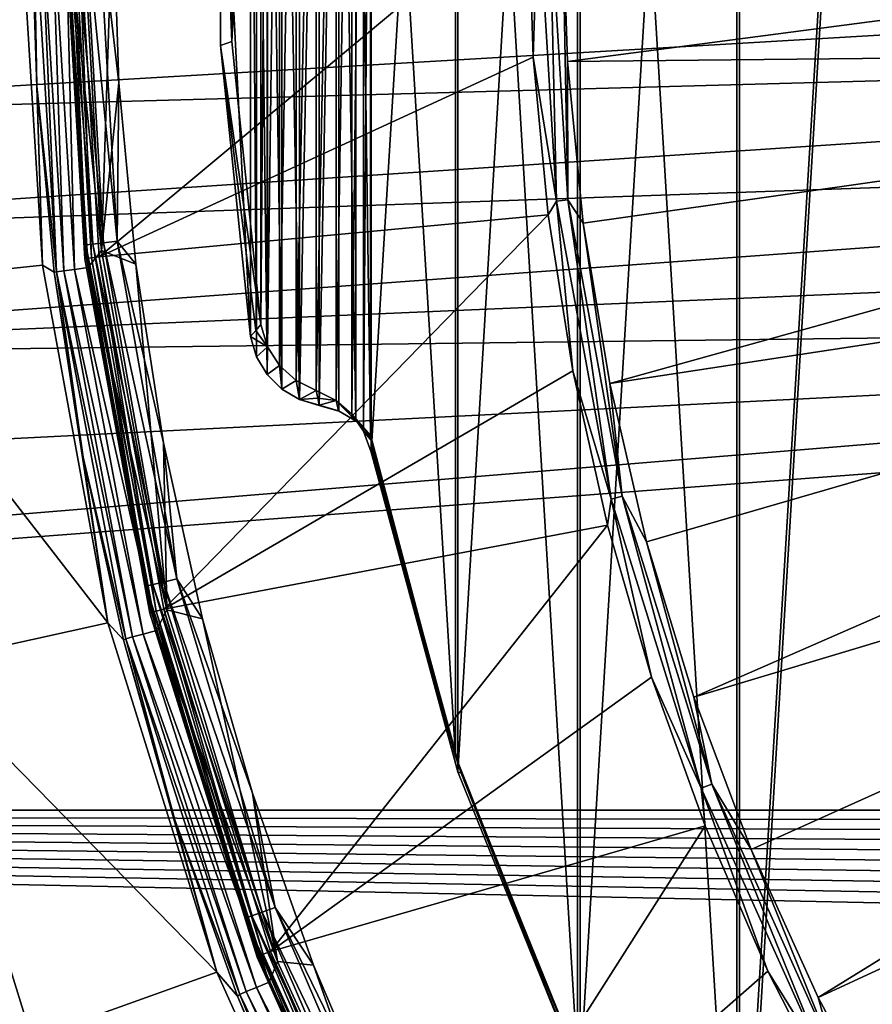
# Model space of a CAD drawing. Header units: metres. Extents: x -139 to 105, y -30 to 40.
# Tile 71 of 153: x -18.31 to -13.15, y -6.69 to -0.73. Entities that reach past the tile are written whole.
import ezdxf

# ---------------------------------------------------------------- set-up
doc = ezdxf.new("R2010")
doc.units = ezdxf.units.M
doc.layers.add('solid_150_SW0003', color=7, linetype='CONTINUOUS')

msp = doc.modelspace()

# ---------------------------------------------------------------- linework, layer by layer
at = {"layer": 'solid_150_SW0003'}
for points in [[(-12.791478, 10.467615, 134.132767), (-12.7915, -10.467588, 134.132767), (-13.955593, -8.85389, 134.132767)], [(-12.791478, 10.467615, 134.132767), (-13.955593, -8.85389, 134.132767), (-13.955575, 8.85392, 134.132767)], [(-13.972162, -8.797255, 130.062759), (-12.807407, 10.420331, 130.062759), (-13.972223, 8.797155, 130.062759)], [(-13.972162, -8.797255, 130.062759), (-12.807253, -10.420519, 130.062759), (-12.807407, 10.420331, 130.062759)], [(-13.955575, 8.85392, 134.132767), (-13.955593, -8.85389, 134.132767), (-14.919603, -7.113251, 134.132767)], [(-13.955575, 8.85392, 134.132767), (-14.919603, -7.113251, 134.132767), (-14.919588, 7.113282, 134.132767)], [(-13.972162, -8.797255, 130.062759), (-13.972223, 8.797155, 130.062759), (-14.936712, 7.036949, 130.062759)], [(-14.919588, 7.113282, 134.132767), (-14.919603, -7.113251, 134.132767), (-15.660481, -5.281996, 134.132767)], [(-14.919588, 7.113282, 134.132767), (-15.660481, -5.281996, 134.132767), (-15.660471, 5.282029, 134.132767)], [(-14.936699, -7.036975, 130.062759), (-14.936712, 7.036949, 130.062759), (-15.674727, 5.187725, 130.062759)], [(-14.936699, -7.036975, 130.062759), (-13.972162, -8.797255, 130.062759), (-14.936712, 7.036949, 130.062759)], [(-15.660471, 5.282029, 134.132767), (-16.185911, -3.348018, 134.132767), (-16.185904, 3.348051, 134.132767)], [(-15.660471, 5.282029, 134.132767), (-15.660481, -5.281996, 134.132767), (-16.185911, -3.348018, 134.132767)], [(-15.674736, -5.187714, 130.062759), (-15.674727, 5.187725, 130.062759), (-16.18989, 3.243104, 130.062759)], [(-15.674736, -5.187714, 130.062759), (-14.936699, -7.036975, 130.062759), (-15.674727, 5.187725, 130.062759)], [(-16.231346, -3.221445, 134.132767), (-16.231331, 3.221469, 134.132767), (-16.185904, 3.348051, 134.132767)], [(-16.231346, -3.221445, 134.132767), (-16.185904, 3.348051, 134.132767), (-16.185911, -3.348018, 134.132767)], [(-16.301861, -3.116979, 134.132767), (-16.301849, 3.11699, 134.132767), (-16.231331, 3.221469, 134.132767)], [(-16.301861, -3.116979, 134.132767), (-16.231331, 3.221469, 134.132767), (-16.231346, -3.221445, 134.132767)], [(-16.189892, -3.243087, 130.062759), (-16.18989, 3.243104, 130.062759), (-16.278875, 3.158381, 130.062759)], [(-15.674736, -5.187714, 130.062759), (-16.18989, 3.243104, 130.062759), (-16.189892, -3.243087, 130.062759)], [(-16.278959, -3.158323, 130.062759), (-16.278875, 3.158381, 130.062759), (-16.38233, 3.098931, 130.062759)], [(-16.189892, -3.243087, 130.062759), (-16.278875, 3.158381, 130.062759), (-16.278959, -3.158323, 130.062759)], [(-16.499561, -3.064982, 130.062759), (-16.38233, 3.098931, 130.062759), (-16.50025, 3.064753, 130.062759)], [(-16.382183, -3.098954, 130.062759), (-16.38233, 3.098931, 130.062759), (-16.499561, -3.064982, 130.062759)], [(-16.397455, -3.034619, 134.132767), (-16.397461, 3.034616, 134.132767), (-16.301849, 3.11699, 134.132767)], [(-16.397455, -3.034619, 134.132767), (-16.301849, 3.11699, 134.132767), (-16.301861, -3.116979, 134.132767)], [(-16.278959, -3.158323, 130.062759), (-16.38233, 3.098931, 130.062759), (-16.382183, -3.098954, 130.062759)], [(-16.620146, -3.029674, 130.062759), (-16.50025, 3.064753, 130.062759), (-16.620342, 3.029607, 130.062759)], [(-16.620146, -3.029674, 130.062759), (-16.499561, -3.064982, 130.062759), (-16.50025, 3.064753, 130.062759)], [(-16.620146, -3.029674, 130.062759), (-16.620342, 3.029607, 130.062759), (-16.725281, 2.967455, 130.062759)], [(-16.518129, -2.974366, 134.132767), (-16.518164, 2.974345, 134.132767), (-16.397461, 3.034616, 134.132767)], [(-16.518129, -2.974366, 134.132767), (-16.397461, 3.034616, 134.132767), (-16.397455, -3.034619, 134.132767)], [(-16.725319, -2.967444, 130.062759), (-16.725281, 2.967455, 130.062759), (-16.815533, 2.877894, 130.062759)], [(-16.725319, -2.967444, 130.062759), (-16.620146, -3.029674, 130.062759), (-16.725281, 2.967455, 130.062759)], [(-16.640175, -2.914209, 134.132767), (-16.518164, 2.974345, 134.132767), (-16.518129, -2.974366, 134.132767)], [(-16.640175, -2.914209, 134.132767), (-16.640175, 2.91421, 134.132767), (-16.518164, 2.974345, 134.132767)], [(-16.81554, -2.877894, 130.062759), (-16.815533, 2.877894, 130.062759), (-16.878607, 2.771636, 130.062759)], [(-16.81554, -2.877894, 130.062759), (-16.725319, -2.967444, 130.062759), (-16.815533, 2.877894, 130.062759)], [(-16.740583, -2.824227, 134.132767), (-16.740576, 2.824234, 134.132767), (-16.640175, 2.91421, 134.132767)], [(-16.640175, -2.914209, 134.132767), (-16.740583, -2.824227, 134.132767), (-16.640175, 2.91421, 134.132767)], [(-16.813816, -2.70963, 134.132767), (-16.813814, 2.709633, 134.132767), (-16.740576, 2.824234, 134.132767)], [(-16.740583, -2.824227, 134.132767), (-16.813816, -2.70963, 134.132767), (-16.740576, 2.824234, 134.132767)], [(-16.878607, -2.771637, 130.062759), (-16.878607, 2.771636, 130.062759), (-16.914976, 2.648275, 130.062759)], [(-16.878607, -2.771637, 130.062759), (-16.81554, -2.877894, 130.062759), (-16.878607, 2.771636, 130.062759)], [(-16.854338, -2.575624, 134.132767), (-16.854338, 2.575624, 134.132767), (-16.813814, 2.709633, 134.132767)], [(-16.813816, -2.70963, 134.132767), (-16.854338, -2.575624, 134.132767), (-16.813814, 2.709633, 134.132767)], [(-17.098099, 0.886043, 130.062759), (-16.914976, -2.648275, 130.062759), (-16.914976, 2.648275, 130.062759)], [(-16.914976, -2.648275, 130.062759), (-16.878607, -2.771637, 130.062759), (-16.914976, 2.648275, 130.062759)], [(-17.028221, -0.861487, 134.132767), (-17.028221, 0.861487, 134.132767), (-16.854338, 2.575624, 134.132767)], [(-16.854338, -2.575624, 134.132767), (-17.028221, -0.861487, 134.132767), (-16.854338, 2.575624, 134.132767)], [(-17.098099, 0.886043, 130.062759), (-17.098099, -0.886043, 130.062759), (-16.914976, -2.648275, 130.062759)], [(-17.098099, 0.886043, 130.062759), (-17.028221, 0.861487, 134.132767), (-17.028221, -0.861487, 134.132767)], [(-17.098099, 0.886043, 130.062759), (-17.028221, -0.861487, 134.132767), (-17.098099, -0.886043, 130.062759)], [(-18.036932, 0, 134.118393), (-17.817635, -2.127923, 134.132767), (-17.944904, 0.107129, 134.132767)], [(-17.944904, 0.107129, 134.132767), (-17.817635, -2.127923, 134.132767), (-17.75, 0, 134.132767)], [(-19.3594, -2.341542, 130.062759), (-18.311075, 0, 130.062759), (-19.499994, 0, 130.062759)], [(-19.3594, -2.341542, 130.062759), (-18.175758, -2.216702, 130.062759), (-18.311075, 0, 130.062759)], [(-18.245178, 0, 133.837997), (-18.311075, 0, 130.062759), (-18.175758, -2.216702, 130.062759)], [(-18.210037, -1.131855, 133.837997), (-18.245178, 0, 133.837997), (-18.175758, -2.216702, 130.062759)], [(-18.229309, 0, 133.929169), (-18.245178, 0, 133.837997), (-18.210037, -1.131855, 133.837997)], [(-18.18618, 0.000001, 134.011475), (-18.229309, 0, 133.929169), (-18.089159, -2.256115, 133.929169)], [(-18.18618, 0.000001, 134.011475), (-18.089159, -2.256115, 133.929169), (-18.046465, -2.249947, 134.011475)], [(-18.18618, 0.000001, 134.011475), (-18.046465, -2.249947, 134.011475), (-18.119936, 0, 134.07663)], [(-18.119936, 0, 134.07663), (-17.98078, -2.241351, 134.07663), (-18.036932, 0, 134.118393)], [(-18.046465, -2.249947, 134.011475), (-17.98078, -2.241351, 134.07663), (-18.119936, 0, 134.07663)], [(-17.913456, -2.093783, 134.340317), (-17.918112, -2.178027, 134.432755), (-18.049999, 0, 134.432755)], [(-18.049999, 0, 136.008499), (-18.049999, 0, 134.432755), (-17.918112, -2.178027, 134.432755)], [(-18.035404, 0, 134.340317), (-17.913456, -2.093783, 134.340317), (-18.049999, 0, 134.432755)], [(-17.918163, -2.177595, 136.008499), (-18.049999, 0, 136.008499), (-17.918112, -2.178027, 134.432755)], [(-18.039778, 0, 136.086136), (-18.049999, 0, 136.008499), (-17.918163, -2.177595, 136.008499)], [(-17.908247, -2.174455, 136.086136), (-18.039778, 0, 136.086136), (-17.918163, -2.177595, 136.008499)], [(-18.009768, 0, 136.158569), (-18.039778, 0, 136.086136), (-17.908247, -2.174455, 136.086136)], [(-18.036932, 0, 134.118393), (-17.898445, -2.230822, 134.118393), (-17.817635, -2.127923, 134.132767)], [(-17.98078, -2.241351, 134.07663), (-17.898445, -2.230822, 134.118393), (-18.036932, 0, 134.118393)], [(-17.871155, -2.088838, 134.256577), (-17.913456, -2.093783, 134.340317), (-18.035404, 0, 134.340317)], [(-17.871155, -2.088838, 134.256577), (-18.035404, 0, 134.340317), (-17.992815, 0, 134.256577)], [(-18.009768, 0, 136.158569), (-17.908247, -2.174455, 136.086136), (-17.878456, -2.170838, 136.158569)], [(-18.009768, 0, 136.158569), (-17.878456, -2.170838, 136.158569), (-17.962132, -0.000006, 136.220627)], [(-17.805201, -2.081129, 134.190109), (-17.871155, -2.088838, 134.256577), (-17.992815, 0, 134.256577)], [(-17.805201, -2.081129, 134.190109), (-17.992815, 0, 134.256577), (-17.926413, 0, 134.190109)], [(-17.926413, 0, 134.190109), (-17.842705, 0, 134.147446), (-17.722059, -2.071412, 134.147446)], [(-17.805201, -2.081129, 134.190109), (-17.926413, 0, 134.190109), (-17.722059, -2.071412, 134.147446)], [(-17.842705, 0, 134.147446), (-17.75, 0, 134.132767), (-17.713299, -1.113057, 134.132767)], [(-17.722059, -2.071412, 134.147446), (-17.842705, 0, 134.147446), (-17.713299, -1.113057, 134.132767)], [(-17.817635, -2.127923, 134.132767), (-17.713299, -1.113057, 134.132767), (-17.75, 0, 134.132767)], [(-15.174813, 0, 138.994461), (-15.234617, -0.001624, 138.948135), (-15.204457, -0.958145, 138.948135)], [(-15.064172, -1.829122, 138.994461), (-15.174813, 0, 138.994461), (-15.204457, -0.958145, 138.948135)], [(-15.10518, 0, 139.024384), (-15.174813, 0, 138.994461), (-15.064172, -1.829122, 138.994461)], [(-15.10518, 0, 139.024384), (-15.064172, -1.829122, 138.994461), (-14.995046, -1.820728, 139.024384)], [(-15.10518, 0, 139.024384), (-14.995046, -1.820728, 139.024384), (-15.030342, 0, 139.035904)], [(-14.995046, -1.820728, 139.024384), (-14.998161, -0.983031, 139.035904), (-15.030342, 0, 139.035904)], [(-7.515816, 0, 139.183548), (-15.030342, 0, 139.035904), (-14.998161, -0.983031, 139.035904)], [(-7.515816, 0, 139.183548), (-14.998161, -0.983031, 139.035904), (-7.461017, -0.905931, 139.183548)], [(-18.089159, -2.256115, 133.929169), (-18.229309, 0, 133.929169), (-18.210037, -1.131855, 133.837997)], [(-17.878456, -2.170838, 136.158569), (-17.831167, -2.165101, 136.220627), (-17.962132, -0.000006, 136.220627)], [(-15.234617, -0.001624, 138.948135), (-17.962132, -0.000006, 136.220627), (-17.831167, -2.165101, 136.220627)], [(-15.204457, -0.958145, 138.948135), (-15.234617, -0.001624, 138.948135), (-17.831167, -2.165101, 136.220627)], [(-3.607517, -0.265367, 55.393188), (-21.925081, -1.340787, 55.683174), (-21.865932, -0.617801, 55.486629)], [(-3.654732, -0.843215, 55.55014), (-21.925081, -1.340787, 55.683174), (-3.607517, -0.265367, 55.393188)], [(-3.654732, -0.843215, 55.55014), (-22.027195, -2.05882, 55.881123), (-21.925081, -1.340787, 55.683174)], [(-3.735527, -1.417184, 55.708195), (-22.027195, -2.05882, 55.881123), (-3.654732, -0.843215, 55.55014)], [(-17.098099, -0.886043, 130.062759), (-17.028221, -0.861487, 134.132767), (-16.854338, -2.575624, 134.132767)], [(-16.884596, -2.611983, 132.100037), (-17.098099, -0.886043, 130.062759), (-16.854338, -2.575624, 134.132767)], [(-16.884596, -2.611983, 132.100037), (-16.914976, -2.648275, 130.062759), (-17.098099, -0.886043, 130.062759)], [(-7.461017, -0.905931, 139.183548), (-14.998161, -0.983031, 139.035904), (-14.901756, -1.961853, 139.035904)], [(-7.461017, -0.905931, 139.183548), (-14.901756, -1.961853, 139.035904), (-14.741539, -2.932274, 139.035904)], [(-7.461017, -0.905931, 139.183548), (-14.741539, -2.932274, 139.035904), (-7.29742, -1.798652, 139.183548)], [(-15.114301, -1.910886, 138.948135), (-15.204457, -0.958145, 138.948135), (-17.831167, -2.165101, 136.220627)], [(-15.064172, -1.829122, 138.994461), (-15.204457, -0.958145, 138.948135), (-15.114301, -1.910886, 138.948135)], [(-14.995046, -1.820728, 139.024384), (-14.901756, -1.961853, 139.035904), (-14.998161, -0.983031, 139.035904)], [(-18.104748, -2.25935, 133.837997), (-18.210037, -1.131855, 133.837997), (-18.175758, -2.216702, 130.062759)], [(-18.089159, -2.256115, 133.929169), (-18.210037, -1.131855, 133.837997), (-18.104748, -2.25935, 133.837997)], [(-17.817635, -2.127923, 134.132767), (-17.6106, -2.210063, 134.132767), (-17.713299, -1.113057, 134.132767)], [(-17.722059, -2.071412, 134.147446), (-17.713299, -1.113057, 134.132767), (-17.6106, -2.210063, 134.132767)], [(-3.735527, -1.417184, 55.708195), (-22.173635, -2.76892, 56.07959), (-22.027195, -2.05882, 55.881123)], [(-3.850966, -1.984945, 55.866653), (-22.173635, -2.76892, 56.07959), (-3.735527, -1.417184, 55.708195)], [(-15.064172, -1.829122, 138.994461), (-15.114301, -1.910886, 138.948135), (-14.964503, -2.856087, 138.948135)], [(-14.995046, -1.820728, 139.024384), (-15.064172, -1.829122, 138.994461), (-14.733861, -3.631571, 138.994461)], [(-14.733861, -3.631571, 138.994461), (-15.064172, -1.829122, 138.994461), (-14.964503, -2.856087, 138.948135)], [(-14.995046, -1.820728, 139.024384), (-14.733861, -3.631571, 138.994461), (-14.66625, -3.614906, 139.024384)], [(-14.995046, -1.820728, 139.024384), (-14.66625, -3.614906, 139.024384), (-14.901756, -1.961853, 139.035904)], [(-7.29742, -1.798652, 139.183548), (-14.741539, -2.932274, 139.035904), (-14.518196, -3.890139, 139.035904)], [(-7.29742, -1.798652, 139.183548), (-14.518196, -3.890139, 139.035904), (-14.232684, -4.831345, 139.035904)], [(-7.29742, -1.798652, 139.183548), (-14.232684, -4.831345, 139.035904), (-7.02741, -2.665145, 139.183548)], [(-15.114301, -1.910886, 138.948135), (-17.831167, -2.165101, 136.220627), (-17.440186, -4.298621, 136.220627)], [(-14.964503, -2.856087, 138.948135), (-15.114301, -1.910886, 138.948135), (-17.440186, -4.298621, 136.220627)], [(-14.66625, -3.614906, 139.024384), (-14.741539, -2.932274, 139.035904), (-14.901756, -1.961853, 139.035904)], [(-4.024899, -2.544174, 56.022964), (-22.173635, -2.76892, 56.07959), (-3.850966, -1.984945, 55.866653)], [(5.380968, -2.071358, 55.893124), (5.500115, -5.513795, 56.83466), (-40, -5.513158, 56.837009)], [(-4.024899, -2.544174, 56.022964), (5.380968, -2.071358, 55.893124), (-40, -5.513158, 56.837009)], [(-17.805201, -2.081129, 134.190109), (-17.443203, -4.134115, 134.190109), (-17.871155, -2.088838, 134.256577)], [(-17.805201, -2.081129, 134.190109), (-17.722059, -2.071412, 134.147446), (-17.361753, -4.114811, 134.147446)], [(-17.805201, -2.081129, 134.190109), (-17.361753, -4.114811, 134.147446), (-17.443203, -4.134115, 134.190109)], [(-17.722059, -2.071412, 134.147446), (-17.6106, -2.210063, 134.132767), (-17.441904, -3.291018, 134.132767)], [(-17.361753, -4.114811, 134.147446), (-17.722059, -2.071412, 134.147446), (-17.441904, -3.291018, 134.132767)], [(-17.913456, -2.093783, 134.340317), (-17.549257, -4.15925, 134.340317), (-17.918112, -2.178027, 134.432755)], [(-17.871155, -2.088838, 134.256577), (-17.507816, -4.149429, 134.256577), (-17.913456, -2.093783, 134.340317)], [(-17.507816, -4.149429, 134.256577), (-17.549257, -4.15925, 134.340317), (-17.913456, -2.093783, 134.340317)], [(-17.898445, -2.230822, 134.118393), (-17.421993, -4.301503, 134.132767), (-17.817635, -2.127923, 134.132767)], [(-17.443203, -4.134115, 134.190109), (-17.507816, -4.149429, 134.256577), (-17.871155, -2.088838, 134.256577)], [(-17.817635, -2.127923, 134.132767), (-17.421993, -4.301503, 134.132767), (-17.6106, -2.210063, 134.132767)], [(-17.515575, -4.317202, 136.086136), (-17.908247, -2.174455, 136.086136), (-17.918163, -2.177595, 136.008499)], [(-17.524847, -4.322294, 136.008499), (-17.918163, -2.177595, 136.008499), (-17.918112, -2.178027, 134.432755)], [(-17.515575, -4.317202, 136.086136), (-17.918163, -2.177595, 136.008499), (-17.524847, -4.322294, 136.008499)], [(-17.549257, -4.15925, 134.340317), (-17.524652, -4.323082, 134.432755), (-17.918112, -2.178027, 134.432755)], [(-17.524847, -4.322294, 136.008499), (-17.918112, -2.178027, 134.432755), (-17.524652, -4.323082, 134.432755)], [(-17.878456, -2.170838, 136.158569), (-17.908247, -2.174455, 136.086136), (-17.515575, -4.317202, 136.086136)], [(-17.878456, -2.170838, 136.158569), (-17.486437, -4.310019, 136.158569), (-17.831167, -2.165101, 136.220627)], [(-17.878456, -2.170838, 136.158569), (-17.515575, -4.317202, 136.086136), (-17.486437, -4.310019, 136.158569)], [(-17.486437, -4.310019, 136.158569), (-17.440186, -4.298621, 136.220627), (-17.831167, -2.165101, 136.220627)], [(-19.3594, -2.341542, 130.062759), (-17.779377, -4.379617, 130.062759), (-18.175758, -2.216702, 130.062759)], [(-18.104748, -2.25935, 133.837997), (-18.175758, -2.216702, 130.062759), (-17.779377, -4.379617, 130.062759)], [(-18.089159, -2.256115, 133.929169), (-18.104748, -2.25935, 133.837997), (-17.929716, -3.378141, 133.837997)], [(-17.929716, -3.378141, 133.837997), (-18.104748, -2.25935, 133.837997), (-17.779377, -4.379617, 130.062759)], [(-18.046465, -2.249947, 134.011475), (-18.089159, -2.256115, 133.929169), (-17.629465, -4.465323, 134.011475)], [(-17.670862, -4.477539, 133.929169), (-18.089159, -2.256115, 133.929169), (-17.929716, -3.378141, 133.837997)], [(-17.629465, -4.465323, 134.011475), (-18.089159, -2.256115, 133.929169), (-17.670862, -4.477539, 133.929169)], [(-18.046465, -2.249947, 134.011475), (-17.565447, -4.448277, 134.07663), (-17.98078, -2.241351, 134.07663)], [(-18.046465, -2.249947, 134.011475), (-17.629465, -4.465323, 134.011475), (-17.565447, -4.448277, 134.07663)], [(-17.98078, -2.241351, 134.07663), (-17.485113, -4.427387, 134.118393), (-17.898445, -2.230822, 134.118393)], [(-17.98078, -2.241351, 134.07663), (-17.565447, -4.448277, 134.07663), (-17.485113, -4.427387, 134.118393)], [(-17.898445, -2.230822, 134.118393), (-17.485113, -4.427387, 134.118393), (-17.421993, -4.301503, 134.132767)], [(-17.421993, -4.301503, 134.132767), (-17.441904, -3.291018, 134.132767), (-17.6106, -2.210063, 134.132767)], [(-19.3594, -2.341542, 130.062759), (-18.939875, -4.637255, 130.062759), (-17.779377, -4.379617, 130.062759)], [(-4.024899, -2.544174, 56.022964), (-40, -5.513158, 56.837009), (-22.398207, -3.467899, 56.27663)], [(-4.024899, -2.544174, 56.022964), (-22.398207, -3.467899, 56.27663), (-22.173635, -2.76892, 56.07959)], [(-16.884596, -2.611983, 132.100037), (-16.813816, -2.70963, 134.132767), (-16.914976, -2.648275, 130.062759)], [(-16.884596, -2.611983, 132.100037), (-16.854338, -2.575624, 134.132767), (-16.813816, -2.70963, 134.132767)], [(-16.914976, -2.648275, 130.062759), (-16.813816, -2.70963, 134.132767), (-16.878607, -2.771637, 130.062759)], [(-7.02741, -2.665145, 139.183548), (-14.232684, -4.831345, 139.035904), (-13.886226, -5.751863, 139.035904)], [(-7.02741, -2.665145, 139.183548), (-13.886226, -5.751863, 139.035904), (-13.480305, -6.64775, 139.035904)], [(-7.02741, -2.665145, 139.183548), (-13.480305, -6.64775, 139.035904), (-6.654924, -3.492774, 139.183548)], [(-16.878607, -2.771637, 130.062759), (-16.813816, -2.70963, 134.132767), (-16.81554, -2.877894, 130.062759)], [(-16.81554, -2.877894, 130.062759), (-16.813816, -2.70963, 134.132767), (-16.740583, -2.824227, 134.132767)], [(-14.755654, -3.790017, 138.948135), (-14.964503, -2.856087, 138.948135), (-17.440186, -4.298621, 136.220627)], [(-16.81554, -2.877894, 130.062759), (-16.740583, -2.824227, 134.132767), (-16.725319, -2.967444, 130.062759)], [(-16.725319, -2.967444, 130.062759), (-16.740583, -2.824227, 134.132767), (-16.640175, -2.914209, 134.132767)], [(-14.733861, -3.631571, 138.994461), (-14.964503, -2.856087, 138.948135), (-14.755654, -3.790017, 138.948135)], [(-16.725319, -2.967444, 130.062759), (-16.640175, -2.914209, 134.132767), (-16.620146, -3.029674, 130.062759)], [(-16.620146, -3.029674, 130.062759), (-16.640175, -2.914209, 134.132767), (-16.518129, -2.974366, 134.132767)], [(-16.620146, -3.029674, 130.062759), (-16.518129, -2.974366, 134.132767), (-16.509171, -3.020674, 132.124771)], [(-16.509171, -3.020674, 132.124771), (-16.518129, -2.974366, 134.132767), (-16.397455, -3.034619, 134.132767)], [(-14.66625, -3.614906, 139.024384), (-14.518196, -3.890139, 139.035904), (-14.741539, -2.932274, 139.035904)], [(-16.620146, -3.029674, 130.062759), (-16.509171, -3.020674, 132.124771), (-16.500832, -3.063768, 130.105499)], [(-16.620146, -3.029674, 130.062759), (-16.500832, -3.063768, 130.105499), (-16.499561, -3.064982, 130.062759)], [(-16.500832, -3.063768, 130.105499), (-16.509171, -3.020674, 132.124771), (-16.397455, -3.034619, 134.132767)], [(-16.38273, -3.098316, 130.109024), (-16.500832, -3.063768, 130.105499), (-16.397455, -3.034619, 134.132767)], [(-16.276697, -3.160629, 130.112915), (-16.397455, -3.034619, 134.132767), (-16.301861, -3.116979, 134.132767)], [(-16.276697, -3.160629, 130.112915), (-16.38273, -3.098316, 130.109024), (-16.397455, -3.034619, 134.132767)], [(-16.382183, -3.098954, 130.062759), (-16.500832, -3.063768, 130.105499), (-16.38273, -3.098316, 130.109024)], [(-16.500832, -3.063768, 130.105499), (-16.382183, -3.098954, 130.062759), (-16.499561, -3.064982, 130.062759)], [(-16.278959, -3.158323, 130.062759), (-16.38273, -3.098316, 130.109024), (-16.276697, -3.160629, 130.112915)], [(-16.278959, -3.158323, 130.062759), (-16.382183, -3.098954, 130.062759), (-16.38273, -3.098316, 130.109024)], [(-16.189117, -3.246957, 130.116974), (-16.301861, -3.116979, 134.132767), (-16.231346, -3.221445, 134.132767)], [(-16.189117, -3.246957, 130.116974), (-16.276697, -3.160629, 130.112915), (-16.301861, -3.116979, 134.132767)], [(-16.189892, -3.243087, 130.062759), (-16.278959, -3.158323, 130.062759), (-16.276697, -3.160629, 130.112915)], [(-16.189892, -3.243087, 130.062759), (-16.276697, -3.160629, 130.112915), (-16.189117, -3.246957, 130.116974)], [(-16.182167, -3.281416, 132.203598), (-16.231346, -3.221445, 134.132767), (-16.185911, -3.348018, 134.132767)], [(-16.188681, -3.249129, 130.393402), (-16.189117, -3.246957, 130.116974), (-16.231346, -3.221445, 134.132767)], [(-16.188196, -3.251547, 130.648071), (-16.188681, -3.249129, 130.393402), (-16.231346, -3.221445, 134.132767)], [(-16.187666, -3.254181, 130.88269), (-16.188196, -3.251547, 130.648071), (-16.231346, -3.221445, 134.132767)], [(-16.187096, -3.257016, 131.098846), (-16.187666, -3.254181, 130.88269), (-16.231346, -3.221445, 134.132767)], [(-16.186487, -3.260036, 131.298004), (-16.187096, -3.257016, 131.098846), (-16.231346, -3.221445, 134.132767)], [(-16.185844, -3.263228, 131.481491), (-16.186487, -3.260036, 131.298004), (-16.231346, -3.221445, 134.132767)], [(-16.185169, -3.266581, 131.650543), (-16.185844, -3.263228, 131.481491), (-16.231346, -3.221445, 134.132767)], [(-16.184462, -3.270083, 131.806274), (-16.185169, -3.266581, 131.650543), (-16.231346, -3.221445, 134.132767)], [(-16.183725, -3.273727, 131.949753), (-16.184462, -3.270083, 131.806274), (-16.231346, -3.221445, 134.132767)], [(-16.182961, -3.277506, 132.081894), (-16.183725, -3.273727, 131.949753), (-16.231346, -3.221445, 134.132767)], [(-16.182167, -3.281416, 132.203598), (-16.182961, -3.277506, 132.081894), (-16.231346, -3.221445, 134.132767)], [(-15.674736, -5.187714, 130.062759), (-16.189892, -3.243087, 130.062759), (-16.189117, -3.246957, 130.116974)], [(-16.169189, -3.344774, 133.089249), (-16.16272, -3.375901, 133.157135), (-16.189117, -3.246957, 130.116974)], [(-15.674736, -5.187714, 130.062759), (-16.189117, -3.246957, 130.116974), (-16.16272, -3.375901, 133.157135)], [(-16.188196, -3.251547, 130.648071), (-16.189117, -3.246957, 130.116974), (-16.188681, -3.249129, 130.393402)], [(-16.187666, -3.254181, 130.88269), (-16.189117, -3.246957, 130.116974), (-16.188196, -3.251547, 130.648071)], [(-16.187096, -3.257016, 131.098846), (-16.189117, -3.246957, 130.116974), (-16.187666, -3.254181, 130.88269)], [(-16.186487, -3.260036, 131.298004), (-16.189117, -3.246957, 130.116974), (-16.187096, -3.257016, 131.098846)], [(-16.185844, -3.263228, 131.481491), (-16.189117, -3.246957, 130.116974), (-16.186487, -3.260036, 131.298004)], [(-16.185169, -3.266581, 131.650543), (-16.189117, -3.246957, 130.116974), (-16.185844, -3.263228, 131.481491)], [(-16.184462, -3.270083, 131.806274), (-16.189117, -3.246957, 130.116974), (-16.185169, -3.266581, 131.650543)], [(-16.183725, -3.273727, 131.949753), (-16.189117, -3.246957, 130.116974), (-16.184462, -3.270083, 131.806274)], [(-16.182961, -3.277506, 132.081894), (-16.189117, -3.246957, 130.116974), (-16.183725, -3.273727, 131.949753)], [(-16.182167, -3.281416, 132.203598), (-16.189117, -3.246957, 130.116974), (-16.182961, -3.277506, 132.081894)], [(-16.181347, -3.285455, 132.315674), (-16.189117, -3.246957, 130.116974), (-16.182167, -3.281416, 132.203598)], [(-16.1805, -3.289626, 132.418869), (-16.189117, -3.246957, 130.116974), (-16.181347, -3.285455, 132.315674)], [(-16.179625, -3.293933, 132.513885), (-16.189117, -3.246957, 130.116974), (-16.1805, -3.289626, 132.418869)], [(-16.178717, -3.298387, 132.601349), (-16.189117, -3.246957, 130.116974), (-16.179625, -3.293933, 132.513885)], [(-16.177774, -3.303003, 132.681854), (-16.189117, -3.246957, 130.116974), (-16.178717, -3.298387, 132.601349)], [(-16.176794, -3.307805, 132.75592), (-16.189117, -3.246957, 130.116974), (-16.177774, -3.303003, 132.681854)], [(-16.175766, -3.31283, 132.824051), (-16.189117, -3.246957, 130.116974), (-16.176794, -3.307805, 132.75592)], [(-16.174679, -3.318129, 132.886673), (-16.189117, -3.246957, 130.116974), (-16.175766, -3.31283, 132.824051)], [(-16.173519, -3.323783, 132.944199), (-16.189117, -3.246957, 130.116974), (-16.174679, -3.318129, 132.886673)], [(-16.172256, -3.329921, 132.996964), (-16.189117, -3.246957, 130.116974), (-16.173519, -3.323783, 132.944199)], [(-16.169189, -3.344774, 133.089249), (-16.189117, -3.246957, 130.116974), (-16.172256, -3.329921, 132.996964)], [(-17.421993, -4.301503, 134.132767), (-17.207146, -4.356095, 134.132767), (-17.441904, -3.291018, 134.132767)], [(-17.361753, -4.114811, 134.147446), (-17.441904, -3.291018, 134.132767), (-17.207146, -4.356095, 134.132767)], [(-16.181347, -3.285455, 132.315674), (-16.182167, -3.281416, 132.203598), (-16.185911, -3.348018, 134.132767)], [(-16.1805, -3.289626, 132.418869), (-16.181347, -3.285455, 132.315674), (-16.185911, -3.348018, 134.132767)], [(-16.179625, -3.293933, 132.513885), (-16.1805, -3.289626, 132.418869), (-16.185911, -3.348018, 134.132767)], [(-16.178717, -3.298387, 132.601349), (-16.179625, -3.293933, 132.513885), (-16.185911, -3.348018, 134.132767)], [(-16.177774, -3.303003, 132.681854), (-16.178717, -3.298387, 132.601349), (-16.185911, -3.348018, 134.132767)], [(-16.176794, -3.307805, 132.75592), (-16.177774, -3.303003, 132.681854), (-16.185911, -3.348018, 134.132767)], [(-16.175766, -3.31283, 132.824051), (-16.176794, -3.307805, 132.75592), (-16.185911, -3.348018, 134.132767)], [(-16.174679, -3.318129, 132.886673), (-16.175766, -3.31283, 132.824051), (-16.185911, -3.348018, 134.132767)], [(-16.173519, -3.323783, 132.944199), (-16.174679, -3.318129, 132.886673), (-16.185911, -3.348018, 134.132767)], [(-16.172256, -3.329921, 132.996964), (-16.173519, -3.323783, 132.944199), (-16.185911, -3.348018, 134.132767)], [(-16.169189, -3.344774, 133.089249), (-16.172256, -3.329921, 132.996964), (-16.185911, -3.348018, 134.132767)], [(-17.685616, -4.48392, 133.837997), (-17.929716, -3.378141, 133.837997), (-17.779377, -4.379617, 130.062759)], [(-17.670862, -4.477539, 133.929169), (-17.929716, -3.378141, 133.837997), (-17.685616, -4.48392, 133.837997)], [(-16.169189, -3.344774, 133.089249), (-16.185911, -3.348018, 134.132767), (-16.174288, -3.362169, 133.645432)], [(-15.660481, -5.281996, 134.132767), (-16.174288, -3.362169, 133.645432), (-16.185911, -3.348018, 134.132767)], [(-16.169189, -3.344774, 133.089249), (-16.174288, -3.362169, 133.645432), (-16.16272, -3.375901, 133.157135)], [(-15.660481, -5.281996, 134.132767), (-16.16272, -3.375901, 133.157135), (-16.174288, -3.362169, 133.645432)], [(-15.660481, -5.281996, 134.132767), (-15.641378, -5.289377, 133.157135), (-16.16272, -3.375901, 133.157135)], [(-15.674736, -5.187714, 130.062759), (-16.16272, -3.375901, 133.157135), (-15.641378, -5.289377, 133.157135)], [(-6.654924, -3.492774, 139.183548), (-13.480305, -6.64775, 139.035904), (-13.016659, -7.515171, 139.035904)], [(-14.733861, -3.631571, 138.994461), (-14.755654, -3.790017, 138.948135), (-14.488581, -4.708992, 138.948135)], [(-14.66625, -3.614906, 139.024384), (-14.733861, -3.631571, 138.994461), (-14.188697, -5.381063, 138.994461)], [(-14.188697, -5.381063, 138.994461), (-14.733861, -3.631571, 138.994461), (-14.488581, -4.708992, 138.948135)], [(-14.66625, -3.614906, 139.024384), (-14.188697, -5.381063, 138.994461), (-14.123588, -5.35637, 139.024384)], [(-14.66625, -3.614906, 139.024384), (-14.123588, -5.35637, 139.024384), (-14.518196, -3.890139, 139.035904)], [(-14.755654, -3.790017, 138.948135), (-17.440186, -4.298621, 136.220627), (-16.794886, -6.369458, 136.220627)], [(-14.488581, -4.708992, 138.948135), (-14.755654, -3.790017, 138.948135), (-16.794886, -6.369458, 136.220627)], [(-14.123588, -5.35637, 139.024384), (-14.232684, -4.831345, 139.035904), (-14.518196, -3.890139, 139.035904)], [(-17.507816, -4.149429, 134.256577), (-16.907717, -6.153905, 134.256577), (-17.549257, -4.15925, 134.340317)], [(-17.549257, -4.15925, 134.340317), (-16.947737, -6.168471, 134.340317), (-17.524652, -4.323082, 134.432755)], [(-16.907717, -6.153905, 134.256577), (-16.947737, -6.168471, 134.340317), (-17.549257, -4.15925, 134.340317)], [(-17.443203, -4.134115, 134.190109), (-16.845318, -6.131194, 134.190109), (-17.507816, -4.149429, 134.256577)], [(-16.845318, -6.131194, 134.190109), (-16.907717, -6.153905, 134.256577), (-17.507816, -4.149429, 134.256577)], [(-17.443203, -4.134115, 134.190109), (-17.361753, -4.114811, 134.147446), (-16.766659, -6.102564, 134.147446)], [(-17.443203, -4.134115, 134.190109), (-16.766659, -6.102564, 134.147446), (-16.845318, -6.131194, 134.190109)], [(-17.361753, -4.114811, 134.147446), (-17.207146, -4.356095, 134.132767), (-16.903879, -5.411828, 134.132767)], [(-16.766659, -6.102564, 134.147446), (-17.361753, -4.114811, 134.147446), (-16.903879, -5.411828, 134.132767)], [(-16.867485, -6.396993, 136.086136), (-17.515575, -4.317202, 136.086136), (-17.524847, -4.322294, 136.008499)], [(-16.876297, -6.402583, 136.008499), (-17.524847, -4.322294, 136.008499), (-17.524652, -4.323082, 134.432755)], [(-16.867485, -6.396993, 136.086136), (-17.524847, -4.322294, 136.008499), (-16.876297, -6.402583, 136.008499)], [(-16.947737, -6.168471, 134.340317), (-16.875917, -6.403584, 134.432755), (-17.524652, -4.323082, 134.432755)], [(-16.876297, -6.402583, 136.008499), (-17.524652, -4.323082, 134.432755), (-16.875917, -6.403584, 134.432755)], [(-17.486437, -4.310019, 136.158569), (-17.515575, -4.317202, 136.086136), (-16.867485, -6.396993, 136.086136)], [(-17.486437, -4.310019, 136.158569), (-16.839426, -6.386352, 136.158569), (-17.440186, -4.298621, 136.220627)], [(-17.486437, -4.310019, 136.158569), (-16.867485, -6.396993, 136.086136), (-16.839426, -6.386352, 136.158569)], [(-17.485113, -4.427387, 134.118393), (-16.752409, -6.429278, 134.132767), (-17.421993, -4.301503, 134.132767)], [(-16.839426, -6.386352, 136.158569), (-16.794886, -6.369458, 136.220627), (-17.440186, -4.298621, 136.220627)], [(-17.421993, -4.301503, 134.132767), (-16.752409, -6.429278, 134.132767), (-17.207146, -4.356095, 134.132767)], [(-18.939875, -4.637255, 130.062759), (-17.119772, -6.495404, 130.062759), (-17.779377, -4.379617, 130.062759)], [(-17.685616, -4.48392, 133.837997), (-17.779377, -4.379617, 130.062759), (-17.119772, -6.495404, 130.062759)], [(-16.752409, -6.429278, 134.132767), (-16.903879, -5.411828, 134.132767), (-17.207146, -4.356095, 134.132767)], [(-17.629465, -4.465323, 134.011475), (-17.670862, -4.477539, 133.929169), (-16.941589, -6.61209, 134.011475)], [(-17.629465, -4.465323, 134.011475), (-16.880318, -6.586879, 134.07663), (-17.565447, -4.448277, 134.07663)], [(-17.629465, -4.465323, 134.011475), (-16.941589, -6.61209, 134.011475), (-16.880318, -6.586879, 134.07663)], [(-17.565447, -4.448277, 134.07663), (-16.80328, -6.555966, 134.118393), (-17.485113, -4.427387, 134.118393)], [(-17.565447, -4.448277, 134.07663), (-16.880318, -6.586879, 134.07663), (-16.80328, -6.555966, 134.118393)], [(-17.485113, -4.427387, 134.118393), (-16.80328, -6.555966, 134.118393), (-16.752409, -6.429278, 134.132767)], [(-17.670862, -4.477539, 133.929169), (-17.685616, -4.48392, 133.837997), (-17.373388, -5.572425, 133.837997)], [(-17.373388, -5.572425, 133.837997), (-17.685616, -4.48392, 133.837997), (-17.119772, -6.495404, 130.062759)], [(-16.98085, -6.630115, 133.929169), (-17.670862, -4.477539, 133.929169), (-17.373388, -5.572425, 133.837997)], [(-16.941589, -6.61209, 134.011475), (-17.670862, -4.477539, 133.929169), (-16.98085, -6.630115, 133.929169)], [(-18.939875, -4.637255, 130.062759), (-18.238993, -6.895798, 130.062759), (-17.119772, -6.495404, 130.062759)], [(-18.445606, -6.713652, 130.045731), (-18.238993, -6.895798, 130.062759), (-18.939875, -4.637255, 130.062759)], [(-14.164334, -5.609385, 138.948135), (-14.488581, -4.708992, 138.948135), (-16.794886, -6.369458, 136.220627)], [(-14.188697, -5.381063, 138.994461), (-14.488581, -4.708992, 138.948135), (-14.164334, -5.609385, 138.948135)], [(-14.123588, -5.35637, 139.024384), (-13.886226, -5.751863, 139.035904), (-14.232684, -4.831345, 139.035904)], [(-15.674736, -5.187714, 130.062759), (-15.641378, -5.289377, 133.157135), (-14.936699, -7.036975, 130.062759)], [(-15.660481, -5.281996, 134.132767), (-14.919603, -7.113251, 134.132767), (-15.641378, -5.289377, 133.157135)], [(-14.919603, -7.113251, 134.132767), (-14.894382, -7.126544, 133.157135), (-15.641378, -5.289377, 133.157135)], [(-14.936699, -7.036975, 130.062759), (-15.641378, -5.289377, 133.157135), (-14.894382, -7.126544, 133.157135)], [(-14.123588, -5.35637, 139.024384), (-14.188697, -5.381063, 138.994461), (-13.43663, -7.052088, 138.994461)], [(-14.123588, -5.35637, 139.024384), (-13.43663, -7.052088, 138.994461), (-13.374972, -7.019727, 139.024384)], [(-14.123588, -5.35637, 139.024384), (-13.374972, -7.019727, 139.024384), (-13.886226, -5.751863, 139.035904)], [(-16.752409, -6.429278, 134.132767), (-16.534052, -6.453023, 134.132767), (-16.903879, -5.411828, 134.132767)], [(-16.766659, -6.102564, 134.147446), (-16.903879, -5.411828, 134.132767), (-16.534052, -6.453023, 134.132767)], [(-14.188697, -5.381063, 138.994461), (-14.164334, -5.609385, 138.948135), (-13.784196, -6.487643, 138.948135)], [(-13.43663, -7.052088, 138.994461), (-14.188697, -5.381063, 138.994461), (-13.784196, -6.487643, 138.948135)], [(-40, -5.513158, 56.837009), (62.653793, -7.405164, 57.484196), (62.835087, -7.658731, 57.58728)], [(-40, -7.761277, 57.630123), (-40, -5.513158, 56.837009), (62.835087, -7.658731, 57.58728)], [(-40, -5.513158, 56.837009), (62.486519, -7.15484, 57.386364), (62.653793, -7.405164, 57.484196)], [(-40, -5.513158, 56.837009), (62.333023, -6.907906, 57.293625), (62.486519, -7.15484, 57.386364)], [(-40, -5.513158, 56.837009), (62.192188, -6.664746, 57.205914), (62.333023, -6.907906, 57.293625)], [(-40, -5.513158, 56.837009), (62.06472, -6.425297, 57.122986), (62.192188, -6.664746, 57.205914)], [(-40, -5.513158, 56.837009), (61.948853, -6.190098, 57.044815), (62.06472, -6.425297, 57.122986)], [(-40, -5.513158, 56.837009), (61.842838, -5.959682, 56.971355), (61.948853, -6.190098, 57.044815)], [(-40, -5.513158, 56.837009), (61.747368, -5.733978, 56.902355), (61.842838, -5.959682, 56.971355)], [(-40, -5.513158, 56.837009), (5.500115, -5.513795, 56.83466), (61.747368, -5.733978, 56.902355)], [(-16.994236, -6.639465, 133.837997), (-17.373388, -5.572425, 133.837997), (-17.119772, -6.495404, 130.062759)], [(-16.98085, -6.630115, 133.929169), (-17.373388, -5.572425, 133.837997), (-16.994236, -6.639465, 133.837997)], [(-14.164334, -5.609385, 138.948135), (-16.794886, -6.369458, 136.220627), (-15.904678, -8.347418, 136.220627)], [(-13.784196, -6.487643, 138.948135), (-14.164334, -5.609385, 138.948135), (-15.904678, -8.347418, 136.220627)], [(-13.374972, -7.019727, 139.024384), (-13.480305, -6.64775, 139.035904), (-13.886226, -5.751863, 139.035904)], [(-16.845318, -6.131194, 134.190109), (-16.019627, -8.045359, 134.190109), (-16.907717, -6.153905, 134.256577)], [(-16.845318, -6.131194, 134.190109), (-16.766659, -6.102564, 134.147446), (-15.944823, -8.007792, 134.147446)], [(-16.845318, -6.131194, 134.190109), (-15.944823, -8.007792, 134.147446), (-16.019627, -8.045359, 134.190109)], [(-16.766659, -6.102564, 134.147446), (-16.534052, -6.453023, 134.132767), (-16.102074, -7.467878, 134.132767)], [(-15.944823, -8.007792, 134.147446), (-16.766659, -6.102564, 134.147446), (-16.102074, -7.467878, 134.132767)], [(-16.907717, -6.153905, 134.256577), (-16.078968, -8.075161, 134.256577), (-16.947737, -6.168471, 134.340317)], [(-16.947737, -6.168471, 134.340317), (-16.117025, -8.094275, 134.340317), (-16.875917, -6.403584, 134.432755)], [(-16.078968, -8.075161, 134.256577), (-16.117025, -8.094275, 134.340317), (-16.947737, -6.168471, 134.340317)], [(-16.019627, -8.045359, 134.190109), (-16.078968, -8.075161, 134.256577), (-16.907717, -6.153905, 134.256577)], [(-16.839426, -6.386352, 136.158569), (-15.946857, -8.369556, 136.158569), (-16.794886, -6.369458, 136.220627)], [(-15.946857, -8.369556, 136.158569), (-15.904678, -8.347418, 136.220627), (-16.794886, -6.369458, 136.220627)], [(-15.97343, -8.383503, 136.086136), (-16.867485, -6.396993, 136.086136), (-16.876297, -6.402583, 136.008499)], [(-15.981787, -8.389576, 136.008499), (-16.876297, -6.402583, 136.008499), (-16.875917, -6.403584, 134.432755)], [(-15.97343, -8.383503, 136.086136), (-16.876297, -6.402583, 136.008499), (-15.981787, -8.389576, 136.008499)], [(-16.117025, -8.094275, 134.340317), (-15.981382, -8.390347, 134.432755), (-16.875917, -6.403584, 134.432755)], [(-15.981787, -8.389576, 136.008499), (-16.875917, -6.403584, 134.432755), (-15.981382, -8.390347, 134.432755)], [(-16.839426, -6.386352, 136.158569), (-16.867485, -6.396993, 136.086136), (-15.97343, -8.383503, 136.086136)], [(-16.839426, -6.386352, 136.158569), (-15.97343, -8.383503, 136.086136), (-15.946857, -8.369556, 136.158569)], [(-16.80328, -6.555966, 134.118393), (-15.829188, -8.453609, 134.132767), (-16.752409, -6.429278, 134.132767)], [(-16.752409, -6.429278, 134.132767), (-15.829188, -8.453609, 134.132767), (-16.534052, -6.453023, 134.132767)], [(-15.829188, -8.453609, 134.132767), (-16.102074, -7.467878, 134.132767), (-16.534052, -6.453023, 134.132767)], [(-13.349665, -7.340301, 138.948135), (-13.784196, -6.487643, 138.948135), (-15.904678, -8.347418, 136.220627)], [(-13.43663, -7.052088, 138.994461), (-13.784196, -6.487643, 138.948135), (-13.349665, -7.340301, 138.948135)], [(-18.238993, -6.895798, 130.062759), (-16.214193, -8.507262, 130.062759), (-17.119772, -6.495404, 130.062759)], [(-16.994236, -6.639465, 133.837997), (-17.119772, -6.495404, 130.062759), (-16.214193, -8.507262, 130.062759)], [(-16.941589, -6.61209, 134.011475), (-16.98085, -6.630115, 133.929169), (-15.993403, -8.657262, 134.011475)], [(-16.941589, -6.61209, 134.011475), (-15.935915, -8.62431, 134.07663), (-16.880318, -6.586879, 134.07663)], [(-16.941589, -6.61209, 134.011475), (-15.993403, -8.657262, 134.011475), (-15.935915, -8.62431, 134.07663)], [(-16.880318, -6.586879, 134.07663), (-15.86342, -8.583872, 134.118393), (-16.80328, -6.555966, 134.118393)], [(-16.880318, -6.586879, 134.07663), (-15.935915, -8.62431, 134.07663), (-15.86342, -8.583872, 134.118393)], [(-16.80328, -6.555966, 134.118393), (-15.86342, -8.583872, 134.118393), (-15.829188, -8.453609, 134.132767)], [(-16.98085, -6.630115, 133.929169), (-16.994236, -6.639465, 133.837997), (-16.549618, -7.680928, 133.837997)], [(-16.549618, -7.680928, 133.837997), (-16.994236, -6.639465, 133.837997), (-16.214193, -8.507262, 130.062759)], [(-16.029736, -8.680743, 133.929169), (-16.98085, -6.630115, 133.929169), (-16.549618, -7.680928, 133.837997)], [(-15.993403, -8.657262, 134.011475), (-16.98085, -6.630115, 133.929169), (-16.029736, -8.680743, 133.929169)], [(-13.374972, -7.019727, 139.024384), (-13.016659, -7.515171, 139.035904), (-13.480305, -6.64775, 139.035904)]]:
    msp.add_3dface(points, dxfattribs=at)

doc.saveas('drawing.dxf')
